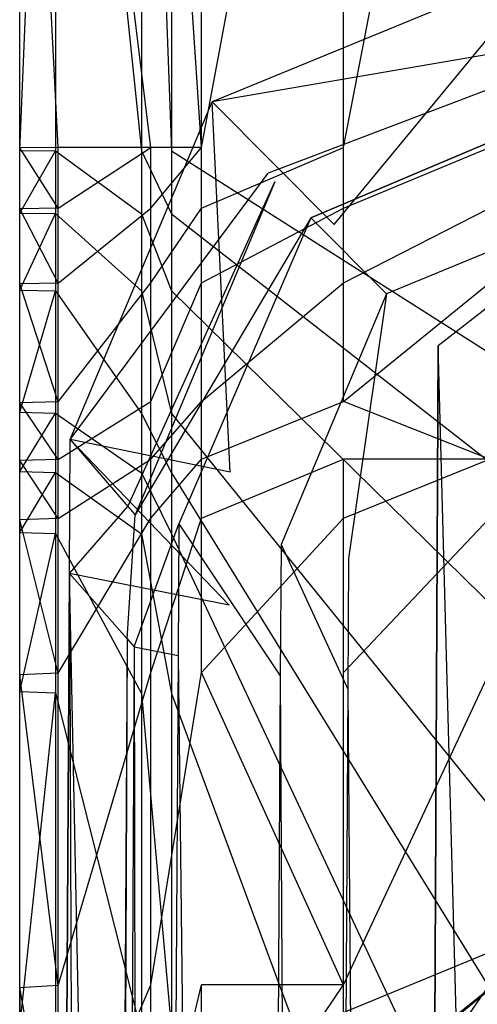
# Model space of a CAD drawing. Extents: x 0 to 0.36, y -0.493 to 0.
# Tile 24 of 53: x 0 to 0.017, y -0.09 to -0.053. Entities that reach past the tile are written whole.
import ezdxf

# ---------------------------------------------------------------- set-up
doc = ezdxf.new("R2010")
doc.units = 0
for name, color, linetype in [('L0_DECKEL_N_5688HR__0___REPLACE', 7, 'CONTINUOUS'), ('L1_SITZ_N_5688HR__0___REPLACEMT', 7, 'CONTINUOUS'), ('L3_WC_0_N_5688HR____REPLACEMTFO', 7, 'CONTINUOUS')]:
    doc.layers.add(name, color=color, linetype=linetype)

msp = doc.modelspace()

# ---------------------------------------------------------------- linework, layer by layer
at = {"layer": 'L0_DECKEL_N_5688HR__0___REPLACE', "color": 8}
for points, invisible_edges in [([(0.007223, -0.056253, 0.338496), (0.021882, -0.053735, 0.360599), (0.019936, -0.051, 0.338496), (0.007223, -0.056253, 0.338496)], 13), ([(0.007223, -0.056253, 0.338496), (0.019936, -0.051, 0.335785), (0.007223, -0.056253, 0.335785), (0.007223, -0.056253, 0.338496)], 13), ([(0.019936, -0.051, 0.335785), (0.007223, -0.056253, 0.338496), (0.019936, -0.051, 0.338496), (0.019936, -0.051, 0.335785)], 14), ([(0.019936, -0.051, 0.335785), (0.011802, -0.060858, 0.335785), (0.007223, -0.056253, 0.335785), (0.019936, -0.051, 0.335785)], 13), ([(0.011802, -0.060858, 0.335785), (0.019936, -0.051, 0.335785), (0.021128, -0.057004, 0.335785), (0.011802, -0.060858, 0.335785)], 14), ([(0.021882, -0.053735, 0.360599), (0.007223, -0.056253, 0.338496), (0.009324, -0.058925, 0.360599), (0.021882, -0.053735, 0.360599)], 14), ([(0.009324, -0.058925, 0.360599), (0.022122, -0.054072, 0.363322), (0.021882, -0.053735, 0.360599), (0.009324, -0.058925, 0.360599)], 13), ([(0.022122, -0.054072, 0.363322), (0.009324, -0.058925, 0.360599), (0.009583, -0.059254, 0.363322), (0.022122, -0.054072, 0.363322)], 14), ([(0.02245, -0.055723, 0.366426), (0.022122, -0.054072, 0.363322), (0.009583, -0.059254, 0.363322), (0.02245, -0.055723, 0.366426)], 14), ([(0.010934, -0.060613, 0.366426), (0.02245, -0.055723, 0.366426), (0.009583, -0.059254, 0.363322), (0.010934, -0.060613, 0.366426)], 14), ([(0.02245, -0.055723, 0.366426), (0.010934, -0.060613, 0.366426), (0.013767, -0.063463, 0.367718), (0.02245, -0.055723, 0.366426)], 14), ([(0.023211, -0.05956, 0.367718), (0.02245, -0.055723, 0.366426), (0.013767, -0.063463, 0.367718), (0.023211, -0.05956, 0.367718)], 14), ([(0.001897, -0.068936, 0.338496), (0.009324, -0.058925, 0.360599), (0.007223, -0.056253, 0.338496), (0.001897, -0.068936, 0.338496)], 14), ([(0.007223, -0.056253, 0.338496), (0.001897, -0.068936, 0.335785), (0.001897, -0.068936, 0.338496), (0.007223, -0.056253, 0.338496)], 13), ([(0.001897, -0.068936, 0.335785), (0.007223, -0.056253, 0.338496), (0.007223, -0.056253, 0.335785), (0.001897, -0.068936, 0.335785)], 14), ([(0.007223, -0.056253, 0.335785), (0.007895, -0.070162, 0.335785), (0.001897, -0.068936, 0.335785), (0.007223, -0.056253, 0.335785)], 13), ([(0.007895, -0.070162, 0.335785), (0.007223, -0.056253, 0.335785), (0.011802, -0.060858, 0.335785), (0.007895, -0.070162, 0.335785)], 14), ([(0.009324, -0.058925, 0.360599), (0.001897, -0.068936, 0.338496), (0.004063, -0.071454, 0.360599), (0.009324, -0.058925, 0.360599)], 13), ([(0.004063, -0.071454, 0.360599), (0.009583, -0.059254, 0.363322), (0.009324, -0.058925, 0.360599), (0.004063, -0.071454, 0.360599)], 14), ([(0.009583, -0.059254, 0.363322), (0.004063, -0.071454, 0.360599), (0.00433, -0.071764, 0.363322), (0.009583, -0.059254, 0.363322)], 13), ([(0.009583, -0.059254, 0.363322), (0.00433, -0.071764, 0.363322), (0.010934, -0.060613, 0.366426), (0.009583, -0.059254, 0.363322)], 14), ([(0.015704, -0.065411, 0.367718), (0.023211, -0.05956, 0.367718), (0.013767, -0.063463, 0.367718), (0.015704, -0.065411, 0.367718)], 13), ([(0.023211, -0.05956, 0.367718), (0.015704, -0.065411, 0.367718), (0.023716, -0.0621, 0.367718), (0.023211, -0.05956, 0.367718)], 14), ([(0.010934, -0.060613, 0.366426), (0.00433, -0.071764, 0.363322), (0.005978, -0.072101, 0.366426), (0.010934, -0.060613, 0.366426)], 14), ([(0.010934, -0.060613, 0.366426), (0.005978, -0.072101, 0.366426), (0.009811, -0.072884, 0.367718), (0.010934, -0.060613, 0.366426)], 14), ([(0.013767, -0.063463, 0.367718), (0.010934, -0.060613, 0.366426), (0.009811, -0.072884, 0.367718), (0.013767, -0.063463, 0.367718)], 14), ([(0.015704, -0.065411, 0.367718), (0.024, -0.371722, 0.367718), (0.023716, -0.0621, 0.367718), (0.015704, -0.065411, 0.367718)], 13), ([(0.012348, -0.073403, 0.367718), (0.013767, -0.063463, 0.367718), (0.009811, -0.072884, 0.367718), (0.012348, -0.073403, 0.367718)], 13), ([(0.013767, -0.063463, 0.367718), (0.012348, -0.073403, 0.367718), (0.015704, -0.065411, 0.367718), (0.013767, -0.063463, 0.367718)], 14), ([(0.012348, -0.073403, 0.367718), (0.014412, -0.33831, 0.367718), (0.015704, -0.065411, 0.367718), (0.012348, -0.073403, 0.367718)], 13), ([(0.015704, -0.065411, 0.367718), (0.014412, -0.33831, 0.367718), (0.024, -0.371722, 0.367718), (0.015704, -0.065411, 0.367718)], 10), ([(0.001868, -0.073962, 0.338496), (0.004063, -0.071454, 0.360599), (0.001897, -0.068936, 0.338496), (0.001868, -0.073962, 0.338496)], 14), ([(0.001897, -0.068936, 0.335785), (0.007866, -0.075156, 0.335785), (0.001868, -0.073962, 0.335785), (0.001897, -0.068936, 0.335785)], 13), ([(0.001897, -0.068936, 0.338496), (0.001868, -0.073962, 0.335785), (0.001868, -0.073962, 0.338496), (0.001897, -0.068936, 0.338496)], 13), ([(0.001868, -0.073962, 0.335785), (0.001897, -0.068936, 0.338496), (0.001897, -0.068936, 0.335785), (0.001868, -0.073962, 0.335785)], 14), ([(0.007866, -0.075156, 0.335785), (0.001897, -0.068936, 0.335785), (0.007895, -0.070162, 0.335785), (0.007866, -0.075156, 0.335785)], 14), ([(0.004063, -0.071454, 0.360599), (0.001868, -0.073962, 0.338496), (0.004034, -0.076418, 0.360599), (0.004063, -0.071454, 0.360599)], 13), ([(0.004034, -0.076418, 0.360599), (0.00433, -0.071764, 0.363322), (0.004063, -0.071454, 0.360599), (0.004034, -0.076418, 0.360599)], 14), ([(0.00433, -0.071764, 0.363322), (0.004034, -0.076418, 0.360599), (0.004301, -0.076721, 0.363322), (0.00433, -0.071764, 0.363322)], 13), ([(0.004301, -0.076721, 0.363322), (0.005978, -0.072101, 0.366426), (0.00433, -0.071764, 0.363322), (0.004301, -0.076721, 0.363322)], 14), ([(0.005978, -0.072101, 0.366426), (0.004301, -0.076721, 0.363322), (0.005949, -0.077049, 0.366426), (0.005978, -0.072101, 0.366426)], 13), ([(0.009783, -0.077812, 0.367718), (0.005978, -0.072101, 0.366426), (0.005949, -0.077049, 0.366426), (0.009783, -0.077812, 0.367718)], 13), ([(0.005978, -0.072101, 0.366426), (0.009783, -0.077812, 0.367718), (0.009811, -0.072884, 0.367718), (0.005978, -0.072101, 0.366426)], 14), ([(0.01232, -0.078317, 0.367718), (0.009811, -0.072884, 0.367718), (0.009783, -0.077812, 0.367718), (0.01232, -0.078317, 0.367718)], 13), ([(0.009811, -0.072884, 0.367718), (0.01232, -0.078317, 0.367718), (0.012348, -0.073403, 0.367718), (0.009811, -0.072884, 0.367718)], 14), ([(0.01232, -0.078317, 0.367718), (0.014412, -0.33831, 0.367718), (0.012348, -0.073403, 0.367718), (0.01232, -0.078317, 0.367718)], 10), ([(0.002736, -0.303585, 0.3606), (0.001868, -0.073962, 0.338496), (0.000554, -0.303925, 0.338497), (0.002736, -0.303585, 0.3606)], 13), ([(0.001868, -0.073962, 0.338496), (0.000554, -0.303925, 0.335785), (0.000554, -0.303925, 0.338497), (0.001868, -0.073962, 0.338496)], 13), ([(0.000554, -0.303925, 0.335785), (0.001868, -0.073962, 0.338496), (0.001868, -0.073962, 0.335785), (0.000554, -0.303925, 0.335785)], 14), ([(0.001868, -0.073962, 0.335785), (0.00656, -0.303654, 0.335785), (0.000554, -0.303925, 0.335785), (0.001868, -0.073962, 0.335785)], 13), ([(0.001868, -0.073962, 0.338496), (0.002736, -0.303585, 0.3606), (0.004034, -0.076418, 0.360599), (0.001868, -0.073962, 0.338496)], 14), ([(0.00656, -0.303654, 0.335785), (0.001868, -0.073962, 0.335785), (0.007866, -0.075156, 0.335785), (0.00656, -0.303654, 0.335785)], 14), ([(0.003005, -0.303543, 0.363322), (0.004034, -0.076418, 0.360599), (0.002736, -0.303585, 0.3606), (0.003005, -0.303543, 0.363322)], 13), ([(0.004034, -0.076418, 0.360599), (0.003005, -0.303543, 0.363322), (0.004301, -0.076721, 0.363322), (0.004034, -0.076418, 0.360599)], 14), ([(0.004301, -0.076721, 0.363322), (0.003005, -0.303543, 0.363322), (0.004616, -0.30347, 0.366427), (0.004301, -0.076721, 0.363322)], 14), ([(0.004301, -0.076721, 0.363322), (0.004616, -0.30347, 0.366427), (0.005949, -0.077049, 0.366426), (0.004301, -0.076721, 0.363322)], 14), ([(0.008494, -0.303295, 0.367718), (0.005949, -0.077049, 0.366426), (0.004616, -0.30347, 0.366427), (0.008494, -0.303295, 0.367718)], 13), ([(0.005949, -0.077049, 0.366426), (0.008494, -0.303295, 0.367718), (0.009783, -0.077812, 0.367718), (0.005949, -0.077049, 0.366426)], 14), ([(0.011035, -0.303181, 0.367718), (0.009783, -0.077812, 0.367718), (0.008494, -0.303295, 0.367718), (0.011035, -0.303181, 0.367718)], 13), ([(0.009783, -0.077812, 0.367718), (0.011035, -0.303181, 0.367718), (0.01232, -0.078317, 0.367718), (0.009783, -0.077812, 0.367718)], 14), ([(0.014412, -0.33831, 0.367718), (0.01232, -0.078317, 0.367718), (0.011035, -0.303181, 0.367718), (0.014412, -0.33831, 0.367718)], 13)]:
    msp.add_3dface(points, dxfattribs=dict(at, invisible_edges=invisible_edges))
at = {"layer": 'L1_SITZ_N_5688HR__0___REPLACEMT', "color": 8}
for points, invisible_edges in [([(0.021128, -0.086754, 0.33508), (0.014708, -0.09189, 0.335067), (0.011802, -0.090608, 0.33508), (0.021128, -0.086754, 0.33508)], 13), ([(0.011802, -0.090608, 0.336211), (0.021128, -0.086754, 0.33508), (0.011802, -0.090608, 0.33508), (0.011802, -0.090608, 0.336211)], 13), ([(0.021128, -0.086754, 0.33508), (0.011802, -0.090608, 0.336211), (0.021128, -0.086754, 0.336211), (0.021128, -0.086754, 0.33508)], 14), ([(0.013853, -0.092671, 0.351334), (0.021128, -0.086754, 0.345443), (0.011802, -0.090608, 0.345443), (0.013853, -0.092671, 0.351334)], 14), ([(0.011802, -0.090608, 0.345443), (0.021128, -0.086754, 0.336211), (0.011802, -0.090608, 0.336211), (0.011802, -0.090608, 0.345443)], 13), ([(0.021128, -0.086754, 0.336211), (0.011802, -0.090608, 0.345443), (0.021128, -0.086754, 0.345443), (0.021128, -0.086754, 0.336211)], 14), ([(0.013853, -0.092671, 0.351334), (0.021625, -0.089259, 0.351334), (0.021128, -0.086754, 0.345443), (0.013853, -0.092671, 0.351334)], 14), ([(0.014708, -0.09189, 0.335067), (0.021128, -0.086754, 0.33508), (0.023927, -0.087816, 0.335068), (0.014708, -0.09189, 0.335067)], 14), ([(0.023927, -0.087816, 0.335068), (0.134163, -0.144587, 0.334557), (0.014708, -0.09189, 0.335067), (0.023927, -0.087816, 0.335068)], 13), ([(0.021625, -0.089259, 0.351334), (0.013853, -0.092671, 0.351334), (0.018153, -0.096996, 0.353775), (0.021625, -0.089259, 0.351334)], 14)]:
    msp.add_3dface(points, dxfattribs=dict(at, invisible_edges=invisible_edges))
at = {"layer": 'L3_WC_0_N_5688HR____REPLACEMTFO', "color": 8}
for points, invisible_edges in [([(0.001339, -0.02698, 0.331142), (0, -0.058083, 0.328042), (0.001339, -0.058092, 0.331142), (0.001339, -0.02698, 0.331142)], 13), ([(0, -0.058083, 0.328042), (0.001339, -0.02698, 0.331142), (0, -0.02719, 0.328042), (0, -0.058083, 0.328042)], 14), ([(0.001339, -0.02698, 0.331142), (0.004572, -0.058095, 0.332426), (0.004572, -0.026893, 0.332426), (0.001339, -0.02698, 0.331142)], 14), ([(0.004572, -0.058095, 0.332426), (0.001339, -0.02698, 0.331142), (0.001339, -0.058092, 0.331142), (0.004572, -0.058095, 0.332426)], 13), ([(0.0057, -0.058095, 0.332426), (0.004572, -0.026893, 0.332426), (0.004572, -0.058095, 0.332426), (0.0057, -0.058095, 0.332426)], 13), ([(0.004572, -0.026893, 0.332426), (0.0057, -0.058095, 0.332426), (0.0057, -0.028021, 0.332426), (0.004572, -0.026893, 0.332426)], 14), ([(0, -0.02719, 0.328042), (0, -0.058079, 0.326509), (0, -0.058083, 0.328042), (0, -0.02719, 0.328042)], 13), ([(0, -0.058079, 0.326509), (0, -0.02719, 0.328042), (0, -0.027294, 0.326509), (0, -0.058079, 0.326509)], 14), ([(0, -0.027294, 0.326509), (0, -0.057981, 0.29198), (0, -0.058079, 0.326509), (0, -0.027294, 0.326509)], 13), ([(0, -0.057981, 0.29198), (0, -0.027294, 0.326509), (0, -0.029634, 0.29198), (0, -0.057981, 0.29198)], 14), ([(0.150386, -0.119223, 0.332426), (0.18, -0.028355, 0.332426), (0.0057, -0.028021, 0.332426), (0.150386, -0.119223, 0.332426)], 13), ([(0.133003, -0.124013, 0.332426), (0.0057, -0.028021, 0.332426), (0.0057, -0.058095, 0.332426), (0.133003, -0.124013, 0.332426)], 13), ([(0.0057, -0.028021, 0.332426), (0.133003, -0.124013, 0.332426), (0.150386, -0.119223, 0.332426), (0.0057, -0.028021, 0.332426)], 14), ([(0.001444, -0.057965, 0.285768), (0, -0.029622, 0.289572), (0.001444, -0.029606, 0.285768), (0.001444, -0.057965, 0.285768)], 14), ([(0, -0.029622, 0.289572), (0.001444, -0.057965, 0.285768), (0, -0.057975, 0.289572), (0, -0.029622, 0.289572)], 13), ([(0, -0.057975, 0.289572), (0, -0.029634, 0.29198), (0, -0.029622, 0.289572), (0, -0.057975, 0.289572)], 14), ([(0, -0.029634, 0.29198), (0, -0.057975, 0.289572), (0, -0.057981, 0.29198), (0, -0.029634, 0.29198)], 13), ([(0.004928, -0.057961, 0.283475), (0.001444, -0.029606, 0.285768), (0.004928, -0.029599, 0.283475), (0.004928, -0.057961, 0.283475)], 14), ([(0.001444, -0.029606, 0.285768), (0.004928, -0.057961, 0.283475), (0.001444, -0.057965, 0.285768), (0.001444, -0.029606, 0.285768)], 13), ([(0.004928, -0.029599, 0.283475), (0.006822, -0.057961, 0.283004), (0.004928, -0.057961, 0.283475), (0.004928, -0.029599, 0.283475)], 13), ([(0.006822, -0.057961, 0.283004), (0.004928, -0.029599, 0.283475), (0.006822, -0.029599, 0.283004), (0.006822, -0.057961, 0.283004)], 14), ([(0.01215, -0.029599, 0.281678), (0.006822, -0.057961, 0.283004), (0.006822, -0.029599, 0.283004), (0.01215, -0.029599, 0.281678)], 13), ([(0.006822, -0.057961, 0.283004), (0.01215, -0.029599, 0.281678), (0.01215, -0.057961, 0.281678), (0.006822, -0.057961, 0.283004)], 14), ([(0.017634, -0.029599, 0.280315), (0.01215, -0.057961, 0.281678), (0.01215, -0.029599, 0.281678), (0.017634, -0.029599, 0.280315)], 13), ([(0.01215, -0.057961, 0.281678), (0.017634, -0.029599, 0.280315), (0.017634, -0.057961, 0.280315), (0.01215, -0.057961, 0.281678)], 14), ([(0.001444, -0.060249, 0.285768), (0, -0.057975, 0.289572), (0.001444, -0.057965, 0.285768), (0.001444, -0.060249, 0.285768)], 14), ([(0, -0.060264, 0.289572), (0, -0.057981, 0.29198), (0, -0.057975, 0.289572), (0, -0.060264, 0.289572)], 14), ([(0, -0.057975, 0.289572), (0.001444, -0.060249, 0.285768), (0, -0.060264, 0.289572), (0, -0.057975, 0.289572)], 13), ([(0, -0.060274, 0.29198), (0, -0.058079, 0.326509), (0, -0.057981, 0.29198), (0, -0.060274, 0.29198)], 14), ([(0, -0.057981, 0.29198), (0, -0.060264, 0.289572), (0, -0.060274, 0.29198), (0, -0.057981, 0.29198)], 13), ([(0.004928, -0.057961, 0.283475), (0.001444, -0.060249, 0.285768), (0.001444, -0.057965, 0.285768), (0.004928, -0.057961, 0.283475)], 13), ([(0.001444, -0.060249, 0.285768), (0.004928, -0.057961, 0.283475), (0.004928, -0.060243, 0.283475), (0.001444, -0.060249, 0.285768)], 14), ([(0.006822, -0.057961, 0.283004), (0.004928, -0.060243, 0.283475), (0.004928, -0.057961, 0.283475), (0.006822, -0.057961, 0.283004)], 13), ([(0.004928, -0.060243, 0.283475), (0.006822, -0.057961, 0.283004), (0.006822, -0.060243, 0.283004), (0.004928, -0.060243, 0.283475)], 14), ([(0.01215, -0.057961, 0.281678), (0.006822, -0.060243, 0.283004), (0.006822, -0.057961, 0.283004), (0.01215, -0.057961, 0.281678)], 13), ([(0.006822, -0.060243, 0.283004), (0.01215, -0.057961, 0.281678), (0.01215, -0.060243, 0.281678), (0.006822, -0.060243, 0.283004)], 14), ([(0.017634, -0.057961, 0.280315), (0.01215, -0.060243, 0.281678), (0.01215, -0.057961, 0.281678), (0.017634, -0.057961, 0.280315)], 13), ([(0.01215, -0.060243, 0.281678), (0.017634, -0.057961, 0.280315), (0.017634, -0.060243, 0.280315), (0.01215, -0.060243, 0.281678)], 14), ([(0, -0.058079, 0.326509), (0, -0.060274, 0.29198), (0, -0.060426, 0.326509), (0, -0.058079, 0.326509)], 13), ([(0, -0.060426, 0.326509), (0, -0.058083, 0.328042), (0, -0.058079, 0.326509), (0, -0.060426, 0.326509)], 14), ([(0, -0.060432, 0.328042), (0.001339, -0.058092, 0.331142), (0, -0.058083, 0.328042), (0, -0.060432, 0.328042)], 14), ([(0, -0.058083, 0.328042), (0, -0.060426, 0.326509), (0, -0.060432, 0.328042), (0, -0.058083, 0.328042)], 13), ([(0.001339, -0.058092, 0.331142), (0, -0.060432, 0.328042), (0.001339, -0.060446, 0.331142), (0.001339, -0.058092, 0.331142)], 13), ([(0.004572, -0.060452, 0.332426), (0.001339, -0.058092, 0.331142), (0.001339, -0.060446, 0.331142), (0.004572, -0.060452, 0.332426)], 13), ([(0.001339, -0.058092, 0.331142), (0.004572, -0.060452, 0.332426), (0.004572, -0.058095, 0.332426), (0.001339, -0.058092, 0.331142)], 14), ([(0.0057, -0.060452, 0.332426), (0.004572, -0.058095, 0.332426), (0.004572, -0.060452, 0.332426), (0.0057, -0.060452, 0.332426)], 13), ([(0.004572, -0.058095, 0.332426), (0.0057, -0.060452, 0.332426), (0.0057, -0.058095, 0.332426), (0.004572, -0.058095, 0.332426)], 14), ([(0.117517, -0.129168, 0.332426), (0.0057, -0.058095, 0.332426), (0.0057, -0.060452, 0.332426), (0.117517, -0.129168, 0.332426)], 13), ([(0.0057, -0.058095, 0.332426), (0.117517, -0.129168, 0.332426), (0.133003, -0.124013, 0.332426), (0.0057, -0.058095, 0.332426)], 14), ([(0.001444, -0.063061, 0.285768), (0, -0.060264, 0.289572), (0.001444, -0.060249, 0.285768), (0.001444, -0.063061, 0.285768)], 14), ([(0, -0.063083, 0.289572), (0, -0.060274, 0.29198), (0, -0.060264, 0.289572), (0, -0.063083, 0.289572)], 14), ([(0, -0.060264, 0.289572), (0.001444, -0.063061, 0.285768), (0, -0.063083, 0.289572), (0, -0.060264, 0.289572)], 13), ([(0, -0.063098, 0.29198), (0, -0.060426, 0.326509), (0, -0.060274, 0.29198), (0, -0.063098, 0.29198)], 14), ([(0, -0.060274, 0.29198), (0, -0.063083, 0.289572), (0, -0.063098, 0.29198), (0, -0.060274, 0.29198)], 13), ([(0.004928, -0.060243, 0.283475), (0.001444, -0.063061, 0.285768), (0.001444, -0.060249, 0.285768), (0.004928, -0.060243, 0.283475)], 13), ([(0.001444, -0.063061, 0.285768), (0.004928, -0.060243, 0.283475), (0.004928, -0.063052, 0.283475), (0.001444, -0.063061, 0.285768)], 14), ([(0.006822, -0.060243, 0.283004), (0.004928, -0.063052, 0.283475), (0.004928, -0.060243, 0.283475), (0.006822, -0.060243, 0.283004)], 13), ([(0.004928, -0.063052, 0.283475), (0.006822, -0.060243, 0.283004), (0.006822, -0.063052, 0.283004), (0.004928, -0.063052, 0.283475)], 14), ([(0.01215, -0.060243, 0.281678), (0.006822, -0.063052, 0.283004), (0.006822, -0.060243, 0.283004), (0.01215, -0.060243, 0.281678)], 13), ([(0.006822, -0.063052, 0.283004), (0.01215, -0.060243, 0.281678), (0.01215, -0.063052, 0.281678), (0.006822, -0.063052, 0.283004)], 14), ([(0.017634, -0.060243, 0.280315), (0.01215, -0.063052, 0.281678), (0.01215, -0.060243, 0.281678), (0.017634, -0.060243, 0.280315)], 13), ([(0.01215, -0.063052, 0.281678), (0.017634, -0.060243, 0.280315), (0.017634, -0.063052, 0.280315), (0.01215, -0.063052, 0.281678)], 14), ([(0, -0.060426, 0.326509), (0, -0.063098, 0.29198), (0, -0.063315, 0.326509), (0, -0.060426, 0.326509)], 13), ([(0, -0.063315, 0.326509), (0, -0.060432, 0.328042), (0, -0.060426, 0.326509), (0, -0.063315, 0.326509)], 14), ([(0, -0.063325, 0.328042), (0.001339, -0.060446, 0.331142), (0, -0.060432, 0.328042), (0, -0.063325, 0.328042)], 14), ([(0, -0.060432, 0.328042), (0, -0.063315, 0.326509), (0, -0.063325, 0.328042), (0, -0.060432, 0.328042)], 13), ([(0.001339, -0.060446, 0.331142), (0, -0.063325, 0.328042), (0.001339, -0.063345, 0.331142), (0.001339, -0.060446, 0.331142)], 13), ([(0.004572, -0.063353, 0.332426), (0.001339, -0.060446, 0.331142), (0.001339, -0.063345, 0.331142), (0.004572, -0.063353, 0.332426)], 13), ([(0.001339, -0.060446, 0.331142), (0.004572, -0.063353, 0.332426), (0.004572, -0.060452, 0.332426), (0.001339, -0.060446, 0.331142)], 14), ([(0.0057, -0.063353, 0.332426), (0.004572, -0.060452, 0.332426), (0.004572, -0.063353, 0.332426), (0.0057, -0.063353, 0.332426)], 13), ([(0.004572, -0.060452, 0.332426), (0.0057, -0.063353, 0.332426), (0.0057, -0.060452, 0.332426), (0.004572, -0.060452, 0.332426)], 14), ([(0.102831, -0.136303, 0.332426), (0.0057, -0.060452, 0.332426), (0.0057, -0.063353, 0.332426), (0.102831, -0.136303, 0.332426)], 13), ([(0.0057, -0.060452, 0.332426), (0.102831, -0.136303, 0.332426), (0.117517, -0.129168, 0.332426), (0.0057, -0.060452, 0.332426)], 14), ([(0.001444, -0.06752, 0.285768), (0, -0.063083, 0.289572), (0.001444, -0.063061, 0.285768), (0.001444, -0.06752, 0.285768)], 14), ([(0, -0.067552, 0.289572), (0, -0.063098, 0.29198), (0, -0.063083, 0.289572), (0, -0.067552, 0.289572)], 14), ([(0, -0.063083, 0.289572), (0.001444, -0.06752, 0.285768), (0, -0.067552, 0.289572), (0, -0.063083, 0.289572)], 13), ([(0, -0.067575, 0.29198), (0, -0.063315, 0.326509), (0, -0.063098, 0.29198), (0, -0.067575, 0.29198)], 14), ([(0, -0.063098, 0.29198), (0, -0.067552, 0.289572), (0, -0.067575, 0.29198), (0, -0.063098, 0.29198)], 13), ([(0.004928, -0.063052, 0.283475), (0.001444, -0.06752, 0.285768), (0.001444, -0.063061, 0.285768), (0.004928, -0.063052, 0.283475)], 13), ([(0.001444, -0.06752, 0.285768), (0.004928, -0.063052, 0.283475), (0.004928, -0.067507, 0.283475), (0.001444, -0.06752, 0.285768)], 14), ([(0.006822, -0.063052, 0.283004), (0.004928, -0.067507, 0.283475), (0.004928, -0.063052, 0.283475), (0.006822, -0.063052, 0.283004)], 13), ([(0.004928, -0.067507, 0.283475), (0.006822, -0.063052, 0.283004), (0.006822, -0.067507, 0.283004), (0.004928, -0.067507, 0.283475)], 14), ([(0.01215, -0.063052, 0.281678), (0.006822, -0.067507, 0.283004), (0.006822, -0.063052, 0.283004), (0.01215, -0.063052, 0.281678)], 13), ([(0.006822, -0.067507, 0.283004), (0.01215, -0.063052, 0.281678), (0.01215, -0.067507, 0.281678), (0.006822, -0.067507, 0.283004)], 14), ([(0.017634, -0.063052, 0.280315), (0.01215, -0.067507, 0.281678), (0.01215, -0.063052, 0.281678), (0.017634, -0.063052, 0.280315)], 13), ([(0.01215, -0.067507, 0.281678), (0.017634, -0.063052, 0.280315), (0.017634, -0.067507, 0.280315), (0.01215, -0.067507, 0.281678)], 14), ([(0, -0.063315, 0.326509), (0, -0.067575, 0.29198), (0, -0.067898, 0.326509), (0, -0.063315, 0.326509)], 13), ([(0, -0.067898, 0.326509), (0, -0.063325, 0.328042), (0, -0.063315, 0.326509), (0, -0.067898, 0.326509)], 14), ([(0, -0.067913, 0.328042), (0.001339, -0.063345, 0.331142), (0, -0.063325, 0.328042), (0, -0.067913, 0.328042)], 14), ([(0, -0.063325, 0.328042), (0, -0.067898, 0.326509), (0, -0.067913, 0.328042), (0, -0.063325, 0.328042)], 13), ([(0.001339, -0.063345, 0.331142), (0, -0.067913, 0.328042), (0.001339, -0.067942, 0.331142), (0.001339, -0.063345, 0.331142)], 13), ([(0.004572, -0.067954, 0.332426), (0.001339, -0.063345, 0.331142), (0.001339, -0.067942, 0.331142), (0.004572, -0.067954, 0.332426)], 13), ([(0.001339, -0.063345, 0.331142), (0.004572, -0.067954, 0.332426), (0.004572, -0.063353, 0.332426), (0.001339, -0.063345, 0.331142)], 14), ([(0.0057, -0.067954, 0.332426), (0.004572, -0.063353, 0.332426), (0.004572, -0.067954, 0.332426), (0.0057, -0.067954, 0.332426)], 13), ([(0.004572, -0.063353, 0.332426), (0.0057, -0.067954, 0.332426), (0.0057, -0.063353, 0.332426), (0.004572, -0.063353, 0.332426)], 14), ([(0.089174, -0.145411, 0.332426), (0.0057, -0.063353, 0.332426), (0.0057, -0.067954, 0.332426), (0.089174, -0.145411, 0.332426)], 13), ([(0.0057, -0.063353, 0.332426), (0.089174, -0.145411, 0.332426), (0.102831, -0.136303, 0.332426), (0.0057, -0.063353, 0.332426)], 14), ([(0.001444, -0.069687, 0.285768), (0, -0.067552, 0.289572), (0.001444, -0.06752, 0.285768), (0.001444, -0.069687, 0.285768)], 14), ([(0, -0.069724, 0.289572), (0, -0.067575, 0.29198), (0, -0.067552, 0.289572), (0, -0.069724, 0.289572)], 14), ([(0, -0.067552, 0.289572), (0.001444, -0.069687, 0.285768), (0, -0.069724, 0.289572), (0, -0.067552, 0.289572)], 13), ([(0, -0.06975, 0.29198), (0, -0.067898, 0.326509), (0, -0.067575, 0.29198), (0, -0.06975, 0.29198)], 14), ([(0, -0.067575, 0.29198), (0, -0.069724, 0.289572), (0, -0.06975, 0.29198), (0, -0.067575, 0.29198)], 13), ([(0.004928, -0.067507, 0.283475), (0.001444, -0.069687, 0.285768), (0.001444, -0.06752, 0.285768), (0.004928, -0.067507, 0.283475)], 13), ([(0.001444, -0.069687, 0.285768), (0.004928, -0.067507, 0.283475), (0.004928, -0.069671, 0.283475), (0.001444, -0.069687, 0.285768)], 14), ([(0.006822, -0.067507, 0.283004), (0.004928, -0.069671, 0.283475), (0.004928, -0.067507, 0.283475), (0.006822, -0.067507, 0.283004)], 13), ([(0.004928, -0.069671, 0.283475), (0.006822, -0.067507, 0.283004), (0.006822, -0.069671, 0.283004), (0.004928, -0.069671, 0.283475)], 14), ([(0.01215, -0.067507, 0.281678), (0.006822, -0.069671, 0.283004), (0.006822, -0.067507, 0.283004), (0.01215, -0.067507, 0.281678)], 13), ([(0.006822, -0.069671, 0.283004), (0.01215, -0.067507, 0.281678), (0.01215, -0.069671, 0.281678), (0.006822, -0.069671, 0.283004)], 14), ([(0.01215, -0.067507, 0.281678), (0.017634, -0.069671, 0.280315), (0.01215, -0.069671, 0.281678), (0.01215, -0.067507, 0.281678)], 13), ([(0.017634, -0.069671, 0.280315), (0.01215, -0.067507, 0.281678), (0.017634, -0.067507, 0.280315), (0.017634, -0.069671, 0.280315)], 14), ([(0, -0.067898, 0.326509), (0, -0.06975, 0.29198), (0, -0.070125, 0.326509), (0, -0.067898, 0.326509)], 13), ([(0, -0.070125, 0.326509), (0, -0.067913, 0.328042), (0, -0.067898, 0.326509), (0, -0.070125, 0.326509)], 14), ([(0, -0.070141, 0.328042), (0.001339, -0.067942, 0.331142), (0, -0.067913, 0.328042), (0, -0.070141, 0.328042)], 14), ([(0, -0.067913, 0.328042), (0, -0.070125, 0.326509), (0, -0.070141, 0.328042), (0, -0.067913, 0.328042)], 13), ([(0.001339, -0.067942, 0.331142), (0, -0.070141, 0.328042), (0.001339, -0.070175, 0.331142), (0.001339, -0.067942, 0.331142)], 13), ([(0.004572, -0.070189, 0.332426), (0.001339, -0.067942, 0.331142), (0.001339, -0.070175, 0.331142), (0.004572, -0.070189, 0.332426)], 13), ([(0.001339, -0.067942, 0.331142), (0.004572, -0.070189, 0.332426), (0.004572, -0.067954, 0.332426), (0.001339, -0.067942, 0.331142)], 14), ([(0.0057, -0.070189, 0.332426), (0.004572, -0.067954, 0.332426), (0.004572, -0.070189, 0.332426), (0.0057, -0.070189, 0.332426)], 13), ([(0.004572, -0.067954, 0.332426), (0.0057, -0.070189, 0.332426), (0.0057, -0.067954, 0.332426), (0.004572, -0.067954, 0.332426)], 14), ([(0.076879, -0.15603, 0.332426), (0.0057, -0.067954, 0.332426), (0.0057, -0.070189, 0.332426), (0.076879, -0.15603, 0.332426)], 13), ([(0.0057, -0.067954, 0.332426), (0.076879, -0.15603, 0.332426), (0.089174, -0.145411, 0.332426), (0.0057, -0.067954, 0.332426)], 14), ([(0.001444, -0.071905, 0.285768), (0, -0.069724, 0.289572), (0.001444, -0.069687, 0.285768), (0.001444, -0.071905, 0.285768)], 14), ([(0, -0.071948, 0.289572), (0, -0.06975, 0.29198), (0, -0.069724, 0.289572), (0, -0.071948, 0.289572)], 14), ([(0, -0.069724, 0.289572), (0.001444, -0.071905, 0.285768), (0, -0.071948, 0.289572), (0, -0.069724, 0.289572)], 13), ([(0, -0.071978, 0.29198), (0, -0.070125, 0.326509), (0, -0.06975, 0.29198), (0, -0.071978, 0.29198)], 14), ([(0, -0.06975, 0.29198), (0, -0.071948, 0.289572), (0, -0.071978, 0.29198), (0, -0.06975, 0.29198)], 13), ([(0.004928, -0.069671, 0.283475), (0.001444, -0.071905, 0.285768), (0.001444, -0.069687, 0.285768), (0.004928, -0.069671, 0.283475)], 13), ([(0.001444, -0.071905, 0.285768), (0.004928, -0.069671, 0.283475), (0.004928, -0.071888, 0.283475), (0.001444, -0.071905, 0.285768)], 14), ([(0.006822, -0.069671, 0.283004), (0.004928, -0.071888, 0.283475), (0.004928, -0.069671, 0.283475), (0.006822, -0.069671, 0.283004)], 13), ([(0.004928, -0.071888, 0.283475), (0.006822, -0.069671, 0.283004), (0.006822, -0.071888, 0.283004), (0.004928, -0.071888, 0.283475)], 14), ([(0.01215, -0.069671, 0.281678), (0.006822, -0.071888, 0.283004), (0.006822, -0.069671, 0.283004), (0.01215, -0.069671, 0.281678)], 13), ([(0.006822, -0.071888, 0.283004), (0.01215, -0.069671, 0.281678), (0.01215, -0.071888, 0.281678), (0.006822, -0.071888, 0.283004)], 14), ([(0.017634, -0.069671, 0.280315), (0.01215, -0.071888, 0.281678), (0.01215, -0.069671, 0.281678), (0.017634, -0.069671, 0.280315)], 13), ([(0.01215, -0.071888, 0.281678), (0.017634, -0.069671, 0.280315), (0.017634, -0.071888, 0.280315), (0.01215, -0.071888, 0.281678)], 14), ([(0, -0.070125, 0.326509), (0, -0.071978, 0.29198), (0, -0.072405, 0.326509), (0, -0.070125, 0.326509)], 13), ([(0, -0.072405, 0.326509), (0, -0.070141, 0.328042), (0, -0.070125, 0.326509), (0, -0.072405, 0.326509)], 14), ([(0, -0.072424, 0.328042), (0.001339, -0.070175, 0.331142), (0, -0.070141, 0.328042), (0, -0.072424, 0.328042)], 14), ([(0, -0.070141, 0.328042), (0, -0.072405, 0.326509), (0, -0.072424, 0.328042), (0, -0.070141, 0.328042)], 13), ([(0.001339, -0.070175, 0.331142), (0, -0.072424, 0.328042), (0.001339, -0.072462, 0.331142), (0.001339, -0.070175, 0.331142)], 13), ([(0.004572, -0.072478, 0.332426), (0.001339, -0.070175, 0.331142), (0.001339, -0.072462, 0.331142), (0.004572, -0.072478, 0.332426)], 13), ([(0.001339, -0.070175, 0.331142), (0.004572, -0.072478, 0.332426), (0.004572, -0.070189, 0.332426), (0.001339, -0.070175, 0.331142)], 14), ([(0.0057, -0.072478, 0.332426), (0.004572, -0.070189, 0.332426), (0.004572, -0.072478, 0.332426), (0.0057, -0.072478, 0.332426)], 13), ([(0.004572, -0.070189, 0.332426), (0.0057, -0.072478, 0.332426), (0.0057, -0.070189, 0.332426), (0.004572, -0.070189, 0.332426)], 14), ([(0.066082, -0.168157, 0.332426), (0.0057, -0.070189, 0.332426), (0.0057, -0.072478, 0.332426), (0.066082, -0.168157, 0.332426)], 13), ([(0.0057, -0.070189, 0.332426), (0.066082, -0.168157, 0.332426), (0.076879, -0.15603, 0.332426), (0.0057, -0.070189, 0.332426)], 14), ([(0.001444, -0.077713, 0.285768), (0, -0.071948, 0.289572), (0.001444, -0.071905, 0.285768), (0.001444, -0.077713, 0.285768)], 14), ([(0, -0.077769, 0.289572), (0, -0.071978, 0.29198), (0, -0.071948, 0.289572), (0, -0.077769, 0.289572)], 14), ([(0, -0.071948, 0.289572), (0.001444, -0.077713, 0.285768), (0, -0.077769, 0.289572), (0, -0.071948, 0.289572)], 13), ([(0, -0.077808, 0.29198), (0, -0.072405, 0.326509), (0, -0.071978, 0.29198), (0, -0.077808, 0.29198)], 14), ([(0, -0.071978, 0.29198), (0, -0.077769, 0.289572), (0, -0.077808, 0.29198), (0, -0.071978, 0.29198)], 13), ([(0.004928, -0.071888, 0.283475), (0.001444, -0.077713, 0.285768), (0.001444, -0.071905, 0.285768), (0.004928, -0.071888, 0.283475)], 13), ([(0.001444, -0.077713, 0.285768), (0.004928, -0.071888, 0.283475), (0.004928, -0.077689, 0.283475), (0.001444, -0.077713, 0.285768)], 14), ([(0.006822, -0.071888, 0.283004), (0.004928, -0.077689, 0.283475), (0.004928, -0.071888, 0.283475), (0.006822, -0.071888, 0.283004)], 13), ([(0.004928, -0.077689, 0.283475), (0.006822, -0.071888, 0.283004), (0.006822, -0.077689, 0.283004), (0.004928, -0.077689, 0.283475)], 14), ([(0.01215, -0.071888, 0.281678), (0.006822, -0.077689, 0.283004), (0.006822, -0.071888, 0.283004), (0.01215, -0.071888, 0.281678)], 13), ([(0.006822, -0.077689, 0.283004), (0.01215, -0.071888, 0.281678), (0.01215, -0.077689, 0.281678), (0.006822, -0.077689, 0.283004)], 14), ([(0.017634, -0.071888, 0.280315), (0.01215, -0.077689, 0.281678), (0.01215, -0.071888, 0.281678), (0.017634, -0.071888, 0.280315)], 13), ([(0.01215, -0.077689, 0.281678), (0.017634, -0.071888, 0.280315), (0.017634, -0.077689, 0.280315), (0.01215, -0.077689, 0.281678)], 14), ([(0, -0.072405, 0.326509), (0, -0.077808, 0.29198), (0, -0.078373, 0.326509), (0, -0.072405, 0.326509)], 13), ([(0, -0.078373, 0.326509), (0, -0.072424, 0.328042), (0, -0.072405, 0.326509), (0, -0.078373, 0.326509)], 14), ([(0, -0.078398, 0.328042), (0.001339, -0.072462, 0.331142), (0, -0.072424, 0.328042), (0, -0.078398, 0.328042)], 14), ([(0, -0.072424, 0.328042), (0, -0.078373, 0.326509), (0, -0.078398, 0.328042), (0, -0.072424, 0.328042)], 13), ([(0.001339, -0.072462, 0.331142), (0, -0.078398, 0.328042), (0.001339, -0.078449, 0.331142), (0.001339, -0.072462, 0.331142)], 13), ([(0.004572, -0.07847, 0.332426), (0.001339, -0.072462, 0.331142), (0.001339, -0.078449, 0.331142), (0.004572, -0.07847, 0.332426)], 13), ([(0.001339, -0.072462, 0.331142), (0.004572, -0.07847, 0.332426), (0.004572, -0.072478, 0.332426), (0.001339, -0.072462, 0.331142)], 14), ([(0.0057, -0.07847, 0.332426), (0.004572, -0.072478, 0.332426), (0.004572, -0.07847, 0.332426), (0.0057, -0.07847, 0.332426)], 13), ([(0.004572, -0.072478, 0.332426), (0.0057, -0.07847, 0.332426), (0.0057, -0.072478, 0.332426), (0.004572, -0.072478, 0.332426)], 14), ([(0.056917, -0.181849, 0.332426), (0.0057, -0.072478, 0.332426), (0.0057, -0.07847, 0.332426), (0.056917, -0.181849, 0.332426)], 13), ([(0.0057, -0.072478, 0.332426), (0.056917, -0.181849, 0.332426), (0.066082, -0.168157, 0.332426), (0.0057, -0.072478, 0.332426)], 14), ([(0.001444, -0.089449, 0.285768), (0, -0.077769, 0.289572), (0.001444, -0.077713, 0.285768), (0.001444, -0.089449, 0.285768)], 14), ([(0, -0.089533, 0.289572), (0, -0.077808, 0.29198), (0, -0.077769, 0.289572), (0, -0.089533, 0.289572)], 14), ([(0, -0.077769, 0.289572), (0.001444, -0.089449, 0.285768), (0, -0.089533, 0.289572), (0, -0.077769, 0.289572)], 13), ([(0, -0.089592, 0.29198), (0, -0.078373, 0.326509), (0, -0.077808, 0.29198), (0, -0.089592, 0.29198)], 14), ([(0, -0.077808, 0.29198), (0, -0.089533, 0.289572), (0, -0.089592, 0.29198), (0, -0.077808, 0.29198)], 13), ([(0.004928, -0.077689, 0.283475), (0.001444, -0.089449, 0.285768), (0.001444, -0.077713, 0.285768), (0.004928, -0.077689, 0.283475)], 13), ([(0.001444, -0.089449, 0.285768), (0.004928, -0.077689, 0.283475), (0.004928, -0.089415, 0.283475), (0.001444, -0.089449, 0.285768)], 14), ([(0.006822, -0.077689, 0.283004), (0.004928, -0.089415, 0.283475), (0.004928, -0.077689, 0.283475), (0.006822, -0.077689, 0.283004)], 13), ([(0.004928, -0.089415, 0.283475), (0.006822, -0.077689, 0.283004), (0.006822, -0.089415, 0.283004), (0.004928, -0.089415, 0.283475)], 14), ([(0.006822, -0.077689, 0.283004), (0.01215, -0.089415, 0.281678), (0.006822, -0.089415, 0.283004), (0.006822, -0.077689, 0.283004)], 13), ([(0.01215, -0.089415, 0.281678), (0.006822, -0.077689, 0.283004), (0.01215, -0.077689, 0.281678), (0.01215, -0.089415, 0.281678)], 14), ([(0.017634, -0.077689, 0.280315), (0.01215, -0.089415, 0.281678), (0.01215, -0.077689, 0.281678), (0.017634, -0.077689, 0.280315)], 13), ([(0.01215, -0.089415, 0.281678), (0.017634, -0.077689, 0.280315), (0.017634, -0.089415, 0.280315), (0.01215, -0.089415, 0.281678)], 14), ([(0, -0.078373, 0.326509), (0, -0.089592, 0.29198), (0, -0.090978, 0.326509), (0, -0.078373, 0.326509)], 13), ([(0, -0.090978, 0.326509), (0, -0.078398, 0.328042), (0, -0.078373, 0.326509), (0, -0.090978, 0.326509)], 14), ([(0, -0.09104, 0.328042), (0.001339, -0.078449, 0.331142), (0, -0.078398, 0.328042), (0, -0.09104, 0.328042)], 14), ([(0, -0.078398, 0.328042), (0, -0.090978, 0.326509), (0, -0.09104, 0.328042), (0, -0.078398, 0.328042)], 13), ([(0.001339, -0.078449, 0.331142), (0, -0.09104, 0.328042), (0.001339, -0.091164, 0.331142), (0.001339, -0.078449, 0.331142)], 13), ([(0.004572, -0.091216, 0.332426), (0.001339, -0.078449, 0.331142), (0.001339, -0.091164, 0.331142), (0.004572, -0.091216, 0.332426)], 13), ([(0.001339, -0.078449, 0.331142), (0.004572, -0.091216, 0.332426), (0.004572, -0.07847, 0.332426), (0.001339, -0.078449, 0.331142)], 14), ([(0.0057, -0.091216, 0.332426), (0.004572, -0.07847, 0.332426), (0.004572, -0.091216, 0.332426), (0.0057, -0.091216, 0.332426)], 13), ([(0.004572, -0.07847, 0.332426), (0.0057, -0.091216, 0.332426), (0.0057, -0.07847, 0.332426), (0.004572, -0.07847, 0.332426)], 14), ([(0.049528, -0.197104, 0.332426), (0.0057, -0.07847, 0.332426), (0.0057, -0.091216, 0.332426), (0.049528, -0.197104, 0.332426)], 13), ([(0.0057, -0.07847, 0.332426), (0.049528, -0.197104, 0.332426), (0.056917, -0.181849, 0.332426), (0.0057, -0.07847, 0.332426)], 14), ([(0.001444, -0.097408, 0.285768), (0, -0.089533, 0.289572), (0.001444, -0.089449, 0.285768), (0.001444, -0.097408, 0.285768)], 14), ([(0.004928, -0.089415, 0.283475), (0.001444, -0.097408, 0.285768), (0.001444, -0.089449, 0.285768), (0.004928, -0.089415, 0.283475)], 13), ([(0.001444, -0.097408, 0.285768), (0.004928, -0.089415, 0.283475), (0.004928, -0.097366, 0.283475), (0.001444, -0.097408, 0.285768)], 14), ([(0.006822, -0.089415, 0.283004), (0.004928, -0.097366, 0.283475), (0.004928, -0.089415, 0.283475), (0.006822, -0.089415, 0.283004)], 13), ([(0.004928, -0.097366, 0.283475), (0.006822, -0.089415, 0.283004), (0.006822, -0.097366, 0.283004), (0.004928, -0.097366, 0.283475)], 14), ([(0.01215, -0.089415, 0.281678), (0.006822, -0.097366, 0.283004), (0.006822, -0.089415, 0.283004), (0.01215, -0.089415, 0.281678)], 13), ([(0.006822, -0.097366, 0.283004), (0.01215, -0.089415, 0.281678), (0.01215, -0.097366, 0.281678), (0.006822, -0.097366, 0.283004)], 14), ([(0.017634, -0.089415, 0.280315), (0.01215, -0.097366, 0.281678), (0.01215, -0.089415, 0.281678), (0.017634, -0.089415, 0.280315)], 13), ([(0.01215, -0.097366, 0.281678), (0.017634, -0.089415, 0.280315), (0.017634, -0.097366, 0.280315), (0.01215, -0.097366, 0.281678)], 14), ([(0, -0.097511, 0.289572), (0, -0.089592, 0.29198), (0, -0.089533, 0.289572), (0, -0.097511, 0.289572)], 14), ([(0, -0.089533, 0.289572), (0.001444, -0.097408, 0.285768), (0, -0.097511, 0.289572), (0, -0.089533, 0.289572)], 13), ([(0, -0.097583, 0.29198), (0, -0.090978, 0.326509), (0, -0.089592, 0.29198), (0, -0.097583, 0.29198)], 14), ([(0, -0.089592, 0.29198), (0, -0.097511, 0.289572), (0, -0.097583, 0.29198), (0, -0.089592, 0.29198)], 13)]:
    msp.add_3dface(points, dxfattribs=dict(at, invisible_edges=invisible_edges))

doc.saveas('drawing.dxf')
